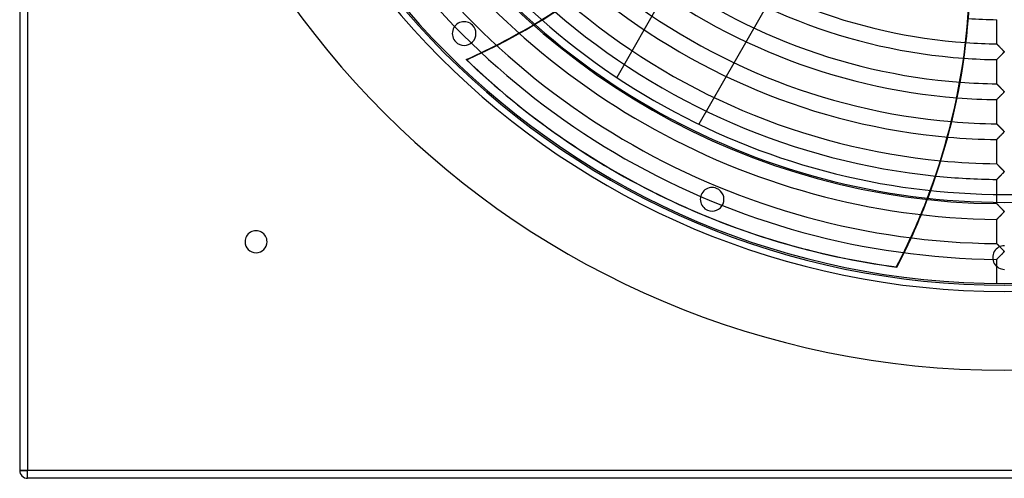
# Model space of a CAD drawing. Header units: millimetres. Extents: x -625 to 625, y -625 to 625.
# Tile 1 of 59: x -625 to 0, y -625 to -334. Entities that reach past the tile are written whole.
import ezdxf

# ---------------------------------------------------------------- set-up
doc = ezdxf.new("R2010")
doc.units = ezdxf.units.MM
doc.layers.add('HIDDEN', color=7, linetype='Continuous')
doc.layers.add('THICK', color=7, linetype='Continuous')

msp = doc.modelspace()

# ---------------------------------------------------------------- linework, layer by layer
at = {"layer": 'HIDDEN'}
for p, q in [((-620, 620), (-620, -620)), ((-337.64, -337.64), (-337.64, -337.64)), ((-348.25, -348.25), (-348.25, -348.25)), ((-4.99, -349.53), (-5, -349.52)), ((-4.98, -349.55), (-4.99, -349.53)), ((-4.95, -349.58), (-4.98, -349.55)), ((-4.9, -349.62), (-4.95, -349.58)), ((-4.85, -349.67), (-4.9, -349.62)), ((-4.79, -349.74), (-4.85, -349.67)), ((-4.72, -349.81), (-4.79, -349.74)), ((-4.64, -349.89), (-4.72, -349.81)), ((-4.55, -349.99), (-4.64, -349.89)), ((-4.45, -350.09), (-4.55, -349.99)), ((-4.34, -350.19), (-4.45, -350.09)), ((-4.23, -350.31), (-4.34, -350.19)), ((-4.11, -350.42), (-4.23, -350.31)), ((-3.99, -350.55), (-4.11, -350.42)), ((-3.86, -350.68), (-3.99, -350.55)), ((-3.73, -350.82), (-3.86, -350.68)), ((-3.59, -350.96), (-3.73, -350.82)), ((-3.44, -351.11), (-3.59, -350.96)), ((-3.29, -351.26), (-3.44, -351.11)), ((-3.14, -351.42), (-3.29, -351.26)), ((-2.98, -351.58), (-3.14, -351.42)), ((-2.81, -351.75), (-2.98, -351.58)), ((-2.64, -351.92), (-2.81, -351.75)), ((-2.47, -352.1), (-2.64, -351.92)), ((-2.29, -352.28), (-2.47, -352.1)), ((-2.11, -352.46), (-2.29, -352.28)), ((-1.92, -352.65), (-2.11, -352.46)), ((-1.75, -352.83), (-1.92, -352.65)), ((-1.58, -353), (-1.75, -352.83)), ((-1.71, -356.22), (-1.46, -355.97)), ((-1.41, -353.17), (-1.58, -353)), ((-1.46, -355.97), (-1.21, -355.72)), ((-1.26, -353.33), (-1.41, -353.17)), ((-1.12, -353.48), (-1.26, -353.33)), ((-1.21, -355.72), (-0.98, -355.48)), ((-0.99, -353.62), (-1.12, -353.48)), ((-0.86, -353.74), (-0.99, -353.62)), ((-0.98, -355.48), (-0.78, -355.26)), ((-0.76, -353.86), (-0.86, -353.74)), ((-0.78, -355.26), (-0.61, -355.07)), ((-0.66, -353.97), (-0.76, -353.86)), ((-0.58, -354.07), (-0.66, -353.97)), ((-0.61, -355.07), (-0.48, -354.91)), ((-0.5, -354.16), (-0.58, -354.07)), ((-0.43, -354.25), (-0.5, -354.16)), ((-0.48, -354.91), (-0.4, -354.8)), ((-0.38, -354.34), (-0.43, -354.25)), ((-0.4, -354.8), (-0.35, -354.71)), ((-0.34, -354.42), (-0.38, -354.34)), ((-0.35, -354.71), (-0.33, -354.63)), ((-0.32, -354.49), (-0.34, -354.42)), ((-0.33, -354.63), (-0.32, -354.56)), ((-0.32, -354.56), (-0.32, -354.49)), ((-341.32, -359.59), (-341.6, -359.46)), ((-5, -359.51), (-4.98, -359.49)), ((-4.98, -359.49), (-4.94, -359.45)), ((-4.94, -359.45), (-4.87, -359.37)), ((-4.87, -359.37), (-4.76, -359.27)), ((-4.76, -359.27), (-4.64, -359.15)), ((-4.64, -359.15), (-4.49, -359)), ((-4.49, -359), (-4.32, -358.83)), ((-4.32, -358.83), (-4.13, -358.64)), ((-4.13, -358.64), (-3.93, -358.44)), ((-3.93, -358.44), (-3.71, -358.23)), ((-3.71, -358.23), (-3.48, -358)), ((-3.48, -358), (-3.24, -357.76)), ((-3.24, -357.76), (-2.99, -357.51)), ((-2.99, -357.51), (-2.73, -357.25)), ((-2.73, -357.25), (-2.48, -357)), ((-2.48, -357), (-2.22, -356.74)), ((-2.22, -356.74), (-1.96, -356.48)), ((-1.96, -356.48), (-1.71, -356.22)), ((-246.03, -370.79), (-246.03, -370.79)), ((-4.99, -374.86), (-5, -374.85)), ((-4.97, -374.88), (-4.99, -374.86)), ((-4.93, -374.92), (-4.97, -374.88)), ((-4.88, -374.97), (-4.93, -374.92)), ((-4.82, -375.03), (-4.88, -374.97)), ((-4.75, -375.11), (-4.82, -375.03)), ((-4.66, -375.2), (-4.75, -375.11)), ((-4.56, -375.3), (-4.66, -375.2)), ((-4.46, -375.4), (-4.56, -375.3)), ((-4.34, -375.52), (-4.46, -375.4)), ((-4.22, -375.64), (-4.34, -375.52)), ((-4.09, -375.77), (-4.22, -375.64)), ((-3.95, -375.91), (-4.09, -375.77)), ((-3.81, -376.06), (-3.95, -375.91)), ((-3.66, -376.21), (-3.81, -376.06)), ((-3.51, -376.36), (-3.66, -376.21)), ((-3.35, -376.53), (-3.51, -376.36)), ((-3.18, -376.7), (-3.35, -376.53)), ((-3.01, -376.87), (-3.18, -376.7)), ((-2.83, -377.05), (-3.01, -376.87)), ((-2.65, -377.24), (-2.83, -377.05)), ((-2.46, -377.43), (-2.65, -377.24)), ((-2.27, -377.62), (-2.46, -377.43)), ((-2.07, -377.82), (-2.27, -377.62)), ((-1.87, -378.02), (-2.07, -377.82)), ((-1.69, -378.21), (-1.87, -378.02)), ((-1.51, -378.4), (-1.69, -378.21)), ((-1.34, -378.57), (-1.51, -378.4)), ((-1.18, -378.73), (-1.34, -378.57)), ((-1.34, -381.17), (-1.08, -380.91)), ((-1.03, -378.89), (-1.18, -378.73)), ((-1.08, -380.91), (-0.86, -380.67)), ((-0.9, -379.03), (-1.03, -378.89)), ((-0.78, -379.16), (-0.9, -379.03)), ((-0.86, -380.67), (-0.66, -380.46)), ((-0.68, -379.27), (-0.78, -379.16)), ((-0.59, -379.38), (-0.68, -379.27)), ((-0.66, -380.46), (-0.52, -380.28)), ((-0.51, -379.48), (-0.59, -379.38)), ((-0.52, -380.28), (-0.42, -380.15)), ((-0.43, -379.58), (-0.51, -379.48)), ((-0.38, -379.67), (-0.43, -379.58)), ((-0.42, -380.15), (-0.36, -380.05)), ((-0.34, -379.75), (-0.38, -379.67)), ((-0.36, -380.05), (-0.33, -379.97)), ((-0.32, -379.83), (-0.34, -379.75)), ((-0.33, -379.97), (-0.32, -379.9)), ((-0.32, -379.9), (-0.32, -379.83)), ((-5, -384.83), (-4.98, -384.82)), ((-4.98, -384.82), (-4.94, -384.77)), ((-4.94, -384.77), (-4.86, -384.7)), ((-4.86, -384.7), (-4.76, -384.6)), ((-4.76, -384.6), (-4.63, -384.47)), ((-4.63, -384.47), (-4.48, -384.32)), ((-4.48, -384.32), (-4.3, -384.14)), ((-4.3, -384.14), (-4.11, -383.95)), ((-4.11, -383.95), (-3.9, -383.74)), ((-3.9, -383.74), (-3.67, -383.52)), ((-3.67, -383.52), (-3.43, -383.28)), ((-3.43, -383.28), (-3.18, -383.03)), ((-3.18, -383.03), (-2.93, -382.77)), ((-2.93, -382.77), (-2.66, -382.51)), ((-2.66, -382.51), (-2.39, -382.24)), ((-2.39, -382.24), (-2.13, -381.97)), ((-2.13, -381.97), (-1.86, -381.7)), ((-1.86, -381.7), (-1.6, -381.44)), ((-1.6, -381.44), (-1.34, -381.17)), ((-193.91, -400.52), (-193.91, -400.52)), ((-4.98, -400.2), (-5, -400.18)), ((-5, -400.18), (-5, -400.18)), ((-4.96, -400.22), (-4.98, -400.2)), ((-4.94, -400.24), (-4.96, -400.22)), ((-4.9, -400.28), (-4.94, -400.24)), ((-4.86, -400.32), (-4.9, -400.28)), ((-4.81, -400.37), (-4.86, -400.32)), ((-4.76, -400.43), (-4.81, -400.37)), ((-4.69, -400.49), (-4.76, -400.43)), ((-4.63, -400.56), (-4.69, -400.49)), ((-4.55, -400.63), (-4.63, -400.56)), ((-4.47, -400.71), (-4.55, -400.63)), ((-4.39, -400.8), (-4.47, -400.71)), ((-4.3, -400.89), (-4.39, -400.8)), ((-4.21, -400.98), (-4.3, -400.89)), ((-4.11, -401.08), (-4.21, -400.98)), ((-4.01, -401.18), (-4.11, -401.08)), ((-3.91, -401.28), (-4.01, -401.18)), ((-3.8, -401.39), (-3.91, -401.28)), ((-3.69, -401.5), (-3.8, -401.39)), ((-3.58, -401.62), (-3.69, -401.5)), ((-3.46, -401.74), (-3.58, -401.62)), ((-3.34, -401.86), (-3.46, -401.74)), ((-3.21, -401.99), (-3.34, -401.86)), ((-3.08, -402.12), (-3.21, -401.99)), ((-2.95, -402.25), (-3.08, -402.12)), ((-2.82, -402.39), (-2.95, -402.25)), ((-2.68, -402.53), (-2.82, -402.39)), ((-2.54, -402.68), (-2.68, -402.53)), ((-2.39, -402.82), (-2.54, -402.68)), ((-2.25, -402.97), (-2.39, -402.82)), ((-2.1, -403.12), (-2.25, -402.97)), ((-1.95, -403.27), (-2.1, -403.12)), ((-1.8, -403.42), (-1.95, -403.27)), ((-1.66, -403.56), (-1.8, -403.42)), ((-1.53, -403.7), (-1.66, -403.56)), ((-1.4, -403.83), (-1.53, -403.7)), ((-1.27, -403.96), (-1.4, -403.83)), ((-1.16, -404.09), (-1.27, -403.96)), ((-1.05, -404.2), (-1.16, -404.09)), ((-0.94, -404.31), (-1.05, -404.2)), ((-1.01, -406.16), (-0.82, -405.95)), ((-0.85, -404.41), (-0.94, -404.31)), ((-0.76, -404.51), (-0.85, -404.41)), ((-0.82, -405.95), (-0.65, -405.76)), ((-0.68, -404.59), (-0.76, -404.51)), ((-0.61, -404.67), (-0.68, -404.59)), ((-0.65, -405.76), (-0.52, -405.61)), ((-0.55, -404.75), (-0.61, -404.67)), ((-0.49, -404.83), (-0.55, -404.75)), ((-0.52, -405.61), (-0.43, -405.49)), ((-0.43, -404.91), (-0.49, -404.83)), ((-0.39, -404.98), (-0.43, -404.91)), ((-0.43, -405.49), (-0.38, -405.4)), ((-0.35, -405.04), (-0.39, -404.98)), ((-0.38, -405.4), (-0.34, -405.34)), ((-0.33, -405.1), (-0.35, -405.04)), ((-0.34, -405.34), (-0.32, -405.27)), ((-0.32, -405.16), (-0.33, -405.1)), ((-0.32, -405.22), (-0.32, -405.16)), ((-0.32, -405.27), (-0.32, -405.22)), ((-5, -410.16), (-4.99, -410.15)), ((-4.99, -410.15), (-4.95, -410.11)), ((-4.95, -410.11), (-4.88, -410.04)), ((-4.88, -410.04), (-4.79, -409.95)), ((-4.79, -409.95), (-4.67, -409.84)), ((-4.67, -409.84), (-4.54, -409.7)), ((-4.54, -409.7), (-4.38, -409.55)), ((-4.38, -409.55), (-4.21, -409.38)), ((-4.21, -409.38), (-4.03, -409.19)), ((-4.03, -409.19), (-3.83, -408.99)), ((-3.83, -408.99), (-3.61, -408.78)), ((-3.61, -408.78), (-3.39, -408.56)), ((-3.39, -408.56), (-3.16, -408.33)), ((-3.16, -408.33), (-2.93, -408.1)), ((-2.93, -408.1), (-2.68, -407.86)), ((-2.68, -407.86), (-2.44, -407.61)), ((-2.44, -407.61), (-2.2, -407.37)), ((-2.2, -407.37), (-1.95, -407.12)), ((-1.95, -407.12), (-1.71, -406.88)), ((-1.71, -406.88), (-1.47, -406.63)), ((-1.47, -406.63), (-1.24, -406.39)), ((-1.24, -406.39), (-1.01, -406.16)), ((-4.99, -425.51), (-5, -425.51)), ((-4.97, -425.54), (-4.99, -425.51)), ((-4.93, -425.58), (-4.97, -425.54)), ((-4.88, -425.63), (-4.93, -425.58)), ((-4.81, -425.69), (-4.88, -425.63)), ((-4.74, -425.77), (-4.81, -425.69)), ((-4.65, -425.86), (-4.74, -425.77)), ((-4.55, -425.96), (-4.65, -425.86)), ((-4.44, -426.07), (-4.55, -425.96)), ((-4.33, -426.18), (-4.44, -426.07)), ((-4.21, -426.31), (-4.33, -426.18)), ((-4.08, -426.44), (-4.21, -426.31)), ((-3.95, -426.57), (-4.08, -426.44)), ((-3.81, -426.71), (-3.95, -426.57)), ((-3.66, -426.86), (-3.81, -426.71)), ((-3.51, -427.01), (-3.66, -426.86)), ((-3.36, -427.17), (-3.51, -427.01)), ((-3.2, -427.33), (-3.36, -427.17)), ((-3.03, -427.5), (-3.2, -427.33)), ((-2.86, -427.67), (-3.03, -427.5)), ((-2.68, -427.85), (-2.86, -427.67)), ((-2.5, -428.03), (-2.68, -427.85)), ((-2.32, -428.22), (-2.5, -428.03)), ((-2.13, -428.41), (-2.32, -428.22)), ((-1.95, -428.6), (-2.13, -428.41)), ((-1.77, -428.78), (-1.95, -428.6)), ((-1.6, -428.96), (-1.77, -428.78)), ((-1.43, -429.12), (-1.6, -428.96)), ((-1.28, -429.28), (-1.43, -429.12)), ((-1.14, -429.43), (-1.28, -429.28)), ((-1, -429.57), (-1.14, -429.43)), ((-0.88, -429.7), (-1, -429.57)), ((-0.77, -429.82), (-0.88, -429.7)), ((-0.68, -429.92), (-0.77, -429.82)), ((-0.77, -431.22), (-0.59, -431.02)), ((-0.6, -430.02), (-0.68, -429.92)), ((-0.52, -430.11), (-0.6, -430.02)), ((-0.59, -431.02), (-0.47, -430.87)), ((-0.45, -430.2), (-0.52, -430.11)), ((-0.47, -430.87), (-0.39, -430.76)), ((-0.4, -430.29), (-0.45, -430.2)), ((-0.36, -430.36), (-0.4, -430.29)), ((-0.39, -430.76), (-0.35, -430.69)), ((-0.33, -430.43), (-0.36, -430.36)), ((-0.35, -430.69), (-0.33, -430.62)), ((-0.32, -430.49), (-0.33, -430.43)), ((-0.33, -430.62), (-0.32, -430.56)), ((-0.32, -430.56), (-0.32, -430.49)), ((-5, -435.49), (-4.99, -435.47)), ((-4.99, -435.47), (-4.95, -435.44)), ((-4.95, -435.44), (-4.89, -435.38)), ((-4.89, -435.38), (-4.81, -435.3)), ((-4.81, -435.3), (-4.71, -435.2)), ((-4.71, -435.2), (-4.58, -435.07)), ((-4.58, -435.07), (-4.44, -434.93)), ((-4.44, -434.93), (-4.27, -434.77)), ((-4.27, -434.77), (-4.09, -434.59)), ((-4.09, -434.59), (-3.9, -434.39)), ((-3.9, -434.39), (-3.69, -434.18)), ((-3.69, -434.18), (-3.47, -433.96)), ((-3.47, -433.96), (-3.24, -433.73)), ((-3.24, -433.73), (-2.99, -433.49)), ((-2.99, -433.49), (-2.74, -433.24)), ((-2.74, -433.24), (-2.49, -432.99)), ((-2.49, -432.99), (-2.24, -432.73)), ((-2.24, -432.73), (-1.98, -432.47)), ((-1.98, -432.47), (-1.72, -432.21)), ((-1.72, -432.21), (-1.47, -431.95)), ((-1.47, -431.95), (-1.21, -431.7)), ((-1.21, -431.7), (-0.98, -431.45)), ((-0.98, -431.45), (-0.77, -431.22)), ((-182.73, -441.15), (-182.73, -441.15)), ((-215.65, -447.08), (-215.37, -447.21)), ((-5, -450.83), (-5, -444.96)), ((-188.47, -455.01), (-188.47, -455.01)), ((-5, -450.83), (-4.99, -450.84)), ((-4.99, -450.84), (-5, -450.83)), ((-4.99, -450.84), (-4.97, -450.86)), ((-4.97, -450.86), (-4.99, -450.84)), ((-4.97, -450.86), (-4.94, -450.89)), ((-4.94, -450.89), (-4.97, -450.86)), ((-4.94, -450.89), (-4.89, -450.94)), ((-4.89, -450.94), (-4.94, -450.89)), ((-4.89, -450.94), (-4.84, -451)), ((-4.83, -451), (-4.89, -450.94)), ((-4.84, -451), (-4.76, -451.07)), ((-4.77, -451.07), (-4.83, -451)), ((-4.69, -451.15), (-4.77, -451.07)), ((-4.76, -451.07), (-4.68, -451.15)), ((-4.6, -451.24), (-4.69, -451.15)), ((-4.68, -451.15), (-4.59, -451.25)), ((-4.5, -451.34), (-4.6, -451.24)), ((-4.59, -451.25), (-4.49, -451.35)), ((-4.39, -451.45), (-4.5, -451.34)), ((-4.49, -451.35), (-4.37, -451.47)), ((-4.28, -451.56), (-4.39, -451.45)), ((-4.37, -451.47), (-4.25, -451.59)), ((-4.16, -451.68), (-4.28, -451.56)), ((-4.25, -451.59), (-4.12, -451.73)), ((-4.04, -451.81), (-4.16, -451.68)), ((-4.12, -451.73), (-3.98, -451.87)), ((-3.91, -451.94), (-4.04, -451.81)), ((-3.98, -451.87), (-3.83, -452.01)), ((-3.77, -452.08), (-3.91, -451.94)), ((-3.83, -452.01), (-3.68, -452.17)), ((-3.63, -452.22), (-3.77, -452.08)), ((-3.68, -452.17), (-3.52, -452.33)), ((-3.48, -452.37), (-3.63, -452.22)), ((-3.52, -452.33), (-3.36, -452.49)), ((-3.33, -452.53), (-3.48, -452.37)), ((-3.36, -452.49), (-3.19, -452.66)), ((-3.17, -452.69), (-3.33, -452.53)), ((-3.19, -452.66), (-3.02, -452.84)), ((-3, -452.85), (-3.17, -452.69)), ((-3.02, -452.84), (-2.84, -453.02)), ((-2.84, -453.02), (-3, -452.85)), ((-2.84, -453.02), (-2.66, -453.2)), ((-2.66, -453.2), (-2.84, -453.02)), ((-2.66, -453.2), (-2.48, -453.39)), ((-2.49, -453.38), (-2.66, -453.2)), ((-2.3, -453.56), (-2.49, -453.38)), ((-2.48, -453.39), (-2.29, -453.58)), ((-2.12, -453.75), (-2.3, -453.56)), ((-2.29, -453.58), (-2.1, -453.77)), ((-1.94, -453.93), (-2.12, -453.75)), ((-2.1, -453.77), (-1.91, -453.96)), ((-1.76, -454.11), (-1.94, -453.93)), ((-1.91, -453.96), (-1.71, -454.16)), ((-1.59, -454.29), (-1.76, -454.11)), ((-1.71, -454.16), (-1.52, -454.36)), ((-1.43, -454.45), (-1.59, -454.29)), ((-1.52, -454.36), (-1.32, -454.56)), ((-1.28, -454.61), (-1.43, -454.45)), ((-1.32, -454.56), (-1.14, -454.75)), ((-1.13, -454.76), (-1.28, -454.61)), ((-1.14, -454.75), (-0.97, -454.93)), ((-1, -454.9), (-1.13, -454.76)), ((-0.88, -455.03), (-1, -454.9)), ((-0.97, -454.93), (-0.81, -455.1)), ((-0.77, -455.14), (-0.88, -455.03)), ((-0.81, -455.1), (-0.68, -455.25)), ((-0.68, -455.25), (-0.77, -455.14)), ((-0.68, -455.25), (-0.56, -455.38)), ((-0.6, -455.34), (-0.68, -455.25)), ((-0.52, -455.44), (-0.6, -455.34)), ((-0.56, -455.38), (-0.47, -455.5)), ((-0.45, -455.53), (-0.52, -455.44)), ((-0.51, -456.25), (-0.42, -456.12)), ((-0.47, -455.5), (-0.4, -455.6)), ((-0.39, -455.61), (-0.45, -455.53)), ((-0.38, -456.06), (-0.44, -456.16)), ((-0.42, -456.12), (-0.37, -456.03)), ((-0.4, -455.6), (-0.36, -455.68)), ((-0.35, -455.69), (-0.39, -455.61)), ((-0.34, -455.98), (-0.38, -456.06)), ((-0.37, -456.03), (-0.34, -455.96)), ((-0.36, -455.68), (-0.33, -455.76)), ((-0.33, -455.76), (-0.35, -455.69)), ((-0.34, -455.96), (-0.32, -455.89)), ((-0.32, -455.9), (-0.34, -455.98)), ((-0.33, -455.76), (-0.32, -455.83)), ((-0.32, -455.83), (-0.33, -455.76)), ((-0.32, -455.83), (-0.32, -455.9)), ((-0.32, -455.89), (-0.32, -455.83)), ((-4.99, -460.8), (-5, -460.81)), ((-5, -460.81), (-4.99, -460.8)), ((-5, -476.16), (-5, -460.81)), ((-4.95, -460.76), (-4.99, -460.8)), ((-4.99, -460.8), (-4.95, -460.76)), ((-4.95, -460.76), (-4.88, -460.69)), ((-4.89, -460.7), (-4.95, -460.76)), ((-4.8, -460.62), (-4.89, -460.7)), ((-4.88, -460.69), (-4.79, -460.6)), ((-4.7, -460.52), (-4.8, -460.62)), ((-4.79, -460.6), (-4.67, -460.49)), ((-4.58, -460.4), (-4.7, -460.52)), ((-4.67, -460.49), (-4.53, -460.35)), ((-4.44, -460.26), (-4.58, -460.4)), ((-4.53, -460.35), (-4.37, -460.19)), ((-4.3, -460.11), (-4.44, -460.26)), ((-4.37, -460.19), (-4.2, -460.02)), ((-4.13, -459.95), (-4.3, -460.11)), ((-4.2, -460.02), (-4, -459.82)), ((-3.96, -459.78), (-4.13, -459.95)), ((-4, -459.82), (-3.8, -459.62)), ((-3.77, -459.59), (-3.96, -459.78)), ((-3.8, -459.62), (-3.57, -459.4)), ((-3.57, -459.39), (-3.77, -459.59)), ((-3.57, -459.4), (-3.34, -459.16)), ((-3.36, -459.18), (-3.57, -459.39)), ((-3.14, -458.96), (-3.36, -459.18)), ((-3.34, -459.16), (-3.1, -458.92)), ((-2.9, -458.73), (-3.14, -458.96)), ((-3.1, -458.92), (-2.85, -458.67)), ((-2.66, -458.48), (-2.9, -458.73)), ((-2.85, -458.67), (-2.59, -458.42)), ((-2.42, -458.24), (-2.66, -458.48)), ((-2.59, -458.42), (-2.33, -458.16)), ((-2.18, -458.01), (-2.42, -458.24)), ((-2.33, -458.16), (-2.07, -457.9)), ((-1.96, -457.78), (-2.18, -458.01)), ((-2.07, -457.9), (-1.82, -457.63)), ((-1.74, -457.56), (-1.96, -457.78)), ((-1.82, -457.63), (-1.56, -457.37)), ((-1.53, -457.35), (-1.74, -457.56)), ((-1.56, -457.37), (-1.3, -457.11)), ((-1.34, -457.15), (-1.53, -457.35)), ((-1.16, -456.97), (-1.34, -457.15)), ((-1.3, -457.11), (-1.06, -456.86)), ((-1, -456.8), (-1.16, -456.97)), ((-1.06, -456.86), (-0.84, -456.63)), ((-0.86, -456.65), (-1, -456.8)), ((-0.74, -456.51), (-0.86, -456.65)), ((-0.84, -456.63), (-0.65, -456.42)), ((-0.63, -456.39), (-0.74, -456.51)), ((-0.65, -456.42), (-0.51, -456.25)), ((-0.53, -456.27), (-0.63, -456.39)), ((-0.44, -456.16), (-0.53, -456.27)), ((-482, -475), (-482, -475)), ((-468, -475), (-468, -475)), ((-62.57, -478.89), (-62.29, -479.03)), ((-5, -476.16), (-4.99, -476.16)), ((-4.99, -476.17), (-5, -476.16)), ((-4.99, -476.16), (-4.98, -476.18)), ((-4.97, -476.19), (-4.99, -476.17)), ((-4.98, -476.18), (-4.95, -476.21)), ((-4.93, -476.23), (-4.97, -476.19)), ((-4.95, -476.21), (-4.91, -476.25)), ((-4.87, -476.29), (-4.93, -476.23)), ((-4.91, -476.25), (-4.86, -476.3)), ((-4.8, -476.36), (-4.87, -476.29)), ((-4.86, -476.3), (-4.8, -476.37)), ((-4.72, -476.44), (-4.8, -476.36)), ((-4.8, -476.37), (-4.72, -476.44)), ((-4.72, -476.44), (-4.64, -476.52)), ((-4.62, -476.54), (-4.72, -476.44)), ((-4.64, -476.52), (-4.56, -476.61)), ((-4.52, -476.65), (-4.62, -476.54)), ((-4.56, -476.61), (-4.46, -476.71)), ((-4.4, -476.77), (-4.52, -476.65)), ((-4.46, -476.71), (-4.35, -476.81)), ((-4.27, -476.89), (-4.4, -476.77)), ((-4.35, -476.81), (-4.24, -476.93)), ((-4.14, -477.03), (-4.27, -476.89)), ((-4.24, -476.93), (-4.12, -477.05)), ((-3.99, -477.18), (-4.14, -477.03)), ((-4.12, -477.05), (-4, -477.17)), ((-4, -477.17), (-3.87, -477.3)), ((-3.84, -477.33), (-3.99, -477.18)), ((-3.87, -477.3), (-3.73, -477.44)), ((-3.69, -477.49), (-3.84, -477.33)), ((-3.73, -477.44), (-3.6, -477.58)), ((-3.52, -477.66), (-3.69, -477.49)), ((-3.6, -477.58), (-3.45, -477.72)), ((-3.35, -477.83), (-3.52, -477.66)), ((-3.45, -477.72), (-3.31, -477.87)), ((-3.17, -478.01), (-3.35, -477.83)), ((-3.31, -477.87), (-3.16, -478.03)), ((-2.98, -478.2), (-3.17, -478.01)), ((-3.16, -478.03), (-3, -478.18)), ((-3, -478.18), (-2.84, -478.34)), ((-2.78, -478.4), (-2.98, -478.2)), ((-2.84, -478.34), (-2.68, -478.5)), ((-2.58, -478.61), (-2.78, -478.4)), ((-2.68, -478.5), (-2.52, -478.66)), ((-2.37, -478.82), (-2.58, -478.61)), ((-2.52, -478.66), (-2.36, -478.83)), ((-2.16, -479.03), (-2.37, -478.82)), ((-2.36, -478.83), (-2.19, -479)), ((-2.19, -479), (-2.02, -479.17)), ((-1.95, -479.25), (-2.16, -479.03)), ((-2.02, -479.17), (-1.86, -479.34)), ((-1.75, -479.45), (-1.95, -479.25)), ((-1.86, -479.34), (-1.69, -479.52)), ((-1.55, -479.65), (-1.75, -479.45)), ((-1.69, -479.52), (-1.51, -479.69)), ((-1.37, -479.84), (-1.55, -479.65)), ((-1.51, -479.69), (-1.34, -479.87)), ((-1.19, -480.02), (-1.37, -479.84)), ((-1.34, -479.87), (-1.18, -480.03)), ((-1.03, -480.19), (-1.19, -480.02)), ((-1.18, -480.03), (-1.03, -480.19)), ((-1.03, -480.19), (-0.89, -480.34)), ((-0.89, -480.34), (-1.03, -480.19)), ((-0.89, -480.34), (-0.77, -480.48)), ((-0.76, -480.48), (-0.89, -480.34)), ((-0.77, -480.48), (-0.66, -480.6)), ((-0.66, -480.6), (-0.76, -480.48)), ((-0.66, -480.6), (-0.56, -480.71)), ((-0.56, -480.71), (-0.66, -480.6)), ((-0.56, -480.71), (-0.48, -480.81)), ((-0.47, -480.82), (-0.56, -480.71)), ((-0.48, -480.81), (-0.41, -480.91)), ((-0.4, -480.93), (-0.47, -480.82)), ((-0.41, -480.91), (-0.36, -481)), ((-0.35, -481.02), (-0.4, -480.93)), ((-0.36, -481), (-0.33, -481.09)), ((-0.32, -481.1), (-0.35, -481.02)), ((-0.33, -481.09), (-0.32, -481.17)), ((-0.32, -481.19), (-0.32, -481.1)), ((-4.99, -486.13), (-5, -486.14)), ((-5, -486.14), (-4.99, -486.13)), ((-5, -501.48), (-5, -486.14)), ((-4.99, -486.13), (-4.95, -486.09)), ((-4.96, -486.1), (-4.99, -486.13)), ((-4.92, -486.06), (-4.96, -486.1)), ((-4.95, -486.09), (-4.89, -486.03)), ((-4.86, -486), (-4.92, -486.06)), ((-4.89, -486.03), (-4.81, -485.95)), ((-4.78, -485.92), (-4.86, -486)), ((-4.81, -485.95), (-4.7, -485.84)), ((-4.69, -485.83), (-4.78, -485.92)), ((-4.7, -485.84), (-4.58, -485.72)), ((-4.59, -485.73), (-4.69, -485.83)), ((-4.47, -485.61), (-4.59, -485.73)), ((-4.58, -485.72), (-4.43, -485.58)), ((-4.34, -485.48), (-4.47, -485.61)), ((-4.43, -485.58), (-4.27, -485.42)), ((-4.19, -485.34), (-4.34, -485.48)), ((-4.27, -485.42), (-4.1, -485.25)), ((-4.03, -485.18), (-4.19, -485.34)), ((-4.1, -485.25), (-3.92, -485.06)), ((-3.86, -485.01), (-4.03, -485.18)), ((-3.92, -485.06), (-3.72, -484.87)), ((-3.68, -484.82), (-3.86, -485.01)), ((-3.72, -484.87), (-3.51, -484.66)), ((-3.48, -484.63), (-3.68, -484.82)), ((-3.51, -484.66), (-3.3, -484.45)), ((-3.28, -484.42), (-3.48, -484.63)), ((-3.3, -484.45), (-3.08, -484.22)), ((-3.06, -484.21), (-3.28, -484.42)), ((-3.08, -484.22), (-2.85, -484)), ((-2.84, -483.99), (-3.06, -484.21)), ((-2.85, -484), (-2.62, -483.77)), ((-2.61, -483.75), (-2.84, -483.99)), ((-2.62, -483.77), (-2.38, -483.53)), ((-2.37, -483.51), (-2.61, -483.75)), ((-2.38, -483.53), (-2.15, -483.3)), ((-2.12, -483.26), (-2.37, -483.51)), ((-2.15, -483.3), (-1.91, -483.06)), ((-1.87, -483.01), (-2.12, -483.26)), ((-1.91, -483.06), (-1.68, -482.82)), ((-1.62, -482.76), (-1.87, -483.01)), ((-1.68, -482.82), (-1.45, -482.59)), ((-1.39, -482.53), (-1.62, -482.76)), ((-1.45, -482.59), (-1.23, -482.36)), ((-1.18, -482.31), (-1.39, -482.53)), ((-1.23, -482.36), (-1.01, -482.13)), ((-0.99, -482.11), (-1.18, -482.31)), ((-1.01, -482.13), (-0.82, -481.93)), ((-0.82, -481.93), (-0.99, -482.11)), ((-0.82, -481.93), (-0.66, -481.75)), ((-0.67, -481.77), (-0.82, -481.93)), ((-0.56, -481.63), (-0.67, -481.77)), ((-0.66, -481.75), (-0.53, -481.6)), ((-0.47, -481.52), (-0.56, -481.63)), ((-0.53, -481.6), (-0.43, -481.47)), ((-0.4, -481.42), (-0.47, -481.52)), ((-0.43, -481.47), (-0.37, -481.36)), ((-0.35, -481.33), (-0.4, -481.42)), ((-0.37, -481.36), (-0.33, -481.27)), ((-0.32, -481.25), (-0.35, -481.33)), ((-0.33, -481.27), (-0.32, -481.19)), ((-0.32, -481.17), (-0.32, -481.25)), ((-68.33, -491.06), (-68.61, -490.92)), ((-620, -620), (-625, -620)), ((-625, -620), (-625, -620)), ((620, -620), (-620, -620)), ((-620, -625), (-620, -620)), ((-620, -625), (-620, -625))]:
    msp.add_line(p, q, dxfattribs=at)
for radius, start, end in [(556.5, 180.00002, 0), (450, 179.99998, 0), (445, 179.99998, 0), (506.5, 180.00002, 0), (501.5, 180.00002, 0), (450.86, 211.2354, 269.36461), (460.84, 211.22165, 269.37836), (476.19, 211.2016, 269.39836), (486.17, 211.18928, 269.41073), (349.56, 231.51977, 265.98742), (359.54, 231.32777, 265.89472), (374.88, 230.9781, 265.68863), (384.87, 230.71797, 265.5168), (400.21, 230.27193, 265.19978), (410.19, 229.95388, 264.96183), (425.54, 229.42487, 264.55108), (435.51, 229.05634, 264.25658)]:
    msp.add_arc((0, 0), radius, start, end, dxfattribs=at)
for centre, major_axis, start_param, end_param in [((-500.11, 10.09), (175.81, 365.07), -2.280953, -1.73342), ((-500.4, 10.22), (175.81, 365.07), -2.280953, -2.146794), ((-0.28, 0.14), (-215.37, -447.21), -0.314159, 0), ((0, 0), (215.37, 447.21), 2.827433, 3.141593), ((-423.15, -305.25), (-175.81, -365.07), 1.570796, 1.668419), ((-422.87, -305.38), (175.81, 365.07), -1.570796, -1.472906), ((-0.28, 0.14), (-215.37, -447.21), 0, 0.314159), ((0, 0), (215.37, 447.21), -3.141593, -2.827433), ((-423.15, -305.25), (-175.81, -365.07), 1.537579, 1.570796), ((-422.87, -305.38), (175.81, 365.07), -1.604014, -1.570796)]:
    msp.add_ellipse(centre, major_axis=major_axis, ratio=0.987688, start_param=start_param, end_param=end_param, dxfattribs=at)
at = {"layer": 'THICK'}
for p, q in [((-625, 620), (-625, -620)), ((-620, 620), (-620, -620)), ((-125.33, -159.18), (-246.03, -370.79)), ((-73.21, -188.91), (-193.91, -400.52)), ((-5, -349.52), (-5, -334.18)), ((-5, -349.52), (-4.99, -349.53)), ((-4.99, -349.53), (-4.98, -349.55)), ((-4.98, -349.55), (-4.95, -349.57)), ((-4.95, -349.57), (-4.91, -349.61)), ((-4.91, -349.61), (-4.87, -349.66)), ((-4.87, -349.66), (-4.81, -349.72)), ((-4.81, -349.72), (-4.74, -349.79)), ((-4.74, -349.79), (-4.66, -349.87)), ((-4.66, -349.87), (-4.58, -349.95)), ((-4.58, -349.95), (-4.49, -350.04)), ((-4.49, -350.04), (-4.39, -350.15)), ((-4.39, -350.15), (-4.28, -350.25)), ((-4.28, -350.25), (-4.17, -350.37)), ((-4.17, -350.37), (-4.05, -350.49)), ((-4.05, -350.49), (-3.93, -350.61)), ((-3.93, -350.61), (-3.8, -350.74)), ((-3.8, -350.74), (-3.66, -350.88)), ((-3.66, -350.88), (-3.53, -351.02)), ((-3.53, -351.02), (-3.39, -351.16)), ((-3.39, -351.16), (-3.24, -351.31)), ((-3.24, -351.31), (-3.09, -351.46)), ((-3.09, -351.46), (-2.94, -351.61)), ((-2.94, -351.61), (-2.79, -351.77)), ((-2.79, -351.77), (-2.63, -351.93)), ((-2.63, -351.93), (-2.47, -352.09)), ((-2.47, -352.09), (-2.31, -352.25)), ((-2.31, -352.25), (-2.15, -352.42)), ((-2.15, -352.42), (-1.99, -352.58)), ((-1.99, -352.58), (-1.82, -352.75)), ((-1.82, -352.75), (-1.65, -352.92)), ((-1.65, -352.92), (-1.49, -353.09)), ((-1.42, -355.93), (-1.65, -356.16)), ((-1.49, -353.09), (-1.32, -353.27)), ((-1.21, -355.71), (-1.42, -355.93)), ((-1.32, -353.27), (-1.15, -353.44)), ((-1.02, -355.52), (-1.21, -355.71)), ((-1.15, -353.44), (-0.99, -353.61)), ((-0.85, -355.34), (-1.02, -355.52)), ((-0.99, -353.61), (-0.83, -353.79)), ((-0.7, -355.18), (-0.85, -355.34)), ((-0.83, -353.79), (-0.68, -353.95)), ((-0.57, -355.03), (-0.7, -355.18)), ((-0.68, -353.95), (-0.55, -354.1)), ((-0.47, -354.89), (-0.57, -355.03)), ((-0.55, -354.1), (-0.45, -354.23)), ((-0.39, -354.78), (-0.47, -354.89)), ((-0.45, -354.23), (-0.38, -354.34)), ((-0.34, -354.68), (-0.39, -354.78)), ((-0.38, -354.34), (-0.34, -354.43)), ((-0.34, -354.43), (-0.32, -354.52)), ((-0.32, -354.6), (-0.34, -354.68)), ((-0.32, -354.52), (-0.32, -354.6)), ((-4.99, -359.49), (-5, -359.51)), ((-5, -374.85), (-5, -359.51)), ((-4.95, -359.45), (-4.99, -359.49)), ((-4.88, -359.39), (-4.95, -359.45)), ((-4.79, -359.3), (-4.88, -359.39)), ((-4.68, -359.18), (-4.79, -359.3)), ((-4.54, -359.05), (-4.68, -359.18)), ((-4.39, -358.9), (-4.54, -359.05)), ((-4.23, -358.74), (-4.39, -358.9)), ((-4.05, -358.56), (-4.23, -358.74)), ((-3.86, -358.37), (-4.05, -358.56)), ((-3.65, -358.17), (-3.86, -358.37)), ((-3.43, -357.95), (-3.65, -358.17)), ((-3.19, -357.71), (-3.43, -357.95)), ((-2.95, -357.47), (-3.19, -357.71)), ((-2.69, -357.21), (-2.95, -357.47)), ((-2.42, -356.94), (-2.69, -357.21)), ((-2.15, -356.67), (-2.42, -356.94)), ((-1.89, -356.41), (-2.15, -356.67)), ((-1.65, -356.16), (-1.89, -356.41)), ((-5, -374.85), (-4.99, -374.86)), ((-4.99, -374.86), (-4.98, -374.87)), ((-4.98, -374.87), (-4.95, -374.9)), ((-4.95, -374.9), (-4.92, -374.93)), ((-4.92, -374.93), (-4.87, -374.98)), ((-4.87, -374.98), (-4.82, -375.04)), ((-4.82, -375.04), (-4.75, -375.1)), ((-4.75, -375.1), (-4.68, -375.18)), ((-4.68, -375.18), (-4.6, -375.26)), ((-4.6, -375.26), (-4.51, -375.35)), ((-4.51, -375.35), (-4.42, -375.44)), ((-4.42, -375.44), (-4.31, -375.55)), ((-4.31, -375.55), (-4.2, -375.66)), ((-4.2, -375.66), (-4.09, -375.78)), ((-4.09, -375.78), (-3.97, -375.9)), ((-3.97, -375.9), (-3.84, -376.03)), ((-3.84, -376.03), (-3.71, -376.16)), ((-3.71, -376.16), (-3.58, -376.29)), ((-3.58, -376.29), (-3.44, -376.43)), ((-3.44, -376.43), (-3.3, -376.58)), ((-3.3, -376.58), (-3.15, -376.73)), ((-3.15, -376.73), (-3, -376.88)), ((-3, -376.88), (-2.85, -377.03)), ((-2.85, -377.03), (-2.7, -377.19)), ((-2.7, -377.19), (-2.54, -377.35)), ((-2.54, -377.35), (-2.38, -377.51)), ((-2.38, -377.51), (-2.22, -377.67)), ((-2.22, -377.67), (-2.05, -377.84)), ((-2.05, -377.84), (-1.89, -378.01)), ((-1.89, -378.01), (-1.72, -378.18)), ((-1.72, -378.18), (-1.56, -378.35)), ((-1.56, -378.35), (-1.39, -378.52)), ((-1.28, -381.11), (-1.47, -381.31)), ((-1.39, -378.52), (-1.22, -378.69)), ((-1.1, -380.93), (-1.28, -381.11)), ((-1.22, -378.69), (-1.05, -378.87)), ((-0.94, -380.76), (-1.1, -380.93)), ((-1.05, -378.87), (-0.89, -379.04)), ((-0.8, -380.61), (-0.94, -380.76)), ((-0.89, -379.04), (-0.73, -379.21)), ((-0.67, -380.46), (-0.8, -380.61)), ((-0.73, -379.21), (-0.59, -379.37)), ((-0.56, -380.33), (-0.67, -380.46)), ((-0.59, -379.37), (-0.48, -379.52)), ((-0.47, -380.22), (-0.56, -380.33)), ((-0.48, -379.52), (-0.4, -379.64)), ((-0.39, -380.11), (-0.47, -380.22)), ((-0.4, -379.64), (-0.34, -379.74)), ((-0.34, -380.01), (-0.39, -380.11)), ((-0.34, -379.74), (-0.32, -379.83)), ((-0.32, -379.92), (-0.34, -380.01)), ((-0.32, -379.83), (-0.32, -379.92)), ((-4.99, -384.82), (-5, -384.83)), ((-5, -400.18), (-5, -384.83)), ((-4.96, -384.79), (-4.99, -384.82)), ((-4.91, -384.74), (-4.96, -384.79)), ((-4.84, -384.67), (-4.91, -384.74)), ((-4.75, -384.59), (-4.84, -384.67)), ((-4.65, -384.48), (-4.75, -384.59)), ((-4.53, -384.37), (-4.65, -384.48)), ((-4.4, -384.24), (-4.53, -384.37)), ((-4.26, -384.1), (-4.4, -384.24)), ((-4.11, -383.95), (-4.26, -384.1)), ((-3.95, -383.79), (-4.11, -383.95)), ((-3.78, -383.62), (-3.95, -383.79)), ((-3.6, -383.44), (-3.78, -383.62)), ((-3.41, -383.25), (-3.6, -383.44)), ((-3.21, -383.05), (-3.41, -383.25)), ((-3, -382.84), (-3.21, -383.05)), ((-2.78, -382.63), (-3, -382.84)), ((-2.56, -382.4), (-2.78, -382.63)), ((-2.33, -382.17), (-2.56, -382.4)), ((-2.1, -381.94), (-2.33, -382.17)), ((-1.88, -381.72), (-2.1, -381.94)), ((-1.67, -381.51), (-1.88, -381.72)), ((-1.47, -381.31), (-1.67, -381.51)), ((-5, -400.18), (-5, -400.18)), ((-5, -400.18), (-4.98, -400.2)), ((-4.98, -400.2), (-4.96, -400.22)), ((-4.96, -400.22), (-4.93, -400.25)), ((-4.93, -400.25), (-4.89, -400.29)), ((-4.89, -400.29), (-4.84, -400.34)), ((-4.84, -400.34), (-4.79, -400.39)), ((-4.79, -400.39), (-4.73, -400.45)), ((-4.73, -400.45), (-4.66, -400.52)), ((-4.66, -400.52), (-4.58, -400.6)), ((-4.58, -400.6), (-4.5, -400.68)), ((-4.5, -400.68), (-4.41, -400.77)), ((-4.41, -400.77), (-4.32, -400.87)), ((-4.32, -400.87), (-4.22, -400.97)), ((-4.22, -400.97), (-4.12, -401.07)), ((-4.12, -401.07), (-4.01, -401.18)), ((-4.01, -401.18), (-3.9, -401.3)), ((-3.9, -401.3), (-3.78, -401.41)), ((-3.78, -401.41), (-3.66, -401.53)), ((-3.66, -401.53), (-3.54, -401.66)), ((-3.54, -401.66), (-3.41, -401.79)), ((-3.41, -401.79), (-3.29, -401.92)), ((-3.29, -401.92), (-3.15, -402.05)), ((-3.15, -402.05), (-3.02, -402.18)), ((-3.02, -402.18), (-2.89, -402.32)), ((-2.89, -402.32), (-2.75, -402.46)), ((-2.75, -402.46), (-2.61, -402.6)), ((-2.61, -402.6), (-2.46, -402.75)), ((-2.46, -402.75), (-2.32, -402.89)), ((-2.32, -402.89), (-2.18, -403.04)), ((-2.18, -403.04), (-2.03, -403.19)), ((-2.03, -403.19), (-1.88, -403.34)), ((-1.88, -403.34), (-1.73, -403.49)), ((-1.73, -403.49), (-1.59, -403.64)), ((-1.59, -403.64), (-1.44, -403.8)), ((-1.44, -403.8), (-1.29, -403.95)), ((-1.29, -403.95), (-1.14, -404.1)), ((-1.14, -404.1), (-1, -404.25)), ((-0.84, -405.98), (-1.09, -406.25)), ((-1, -404.25), (-0.85, -404.41)), ((-0.85, -404.41), (-0.72, -404.56)), ((-0.63, -405.75), (-0.84, -405.98)), ((-0.72, -404.56), (-0.59, -404.7)), ((-0.48, -405.56), (-0.63, -405.75)), ((-0.59, -404.7), (-0.48, -404.84)), ((-0.48, -404.84), (-0.4, -404.95)), ((-0.39, -405.43), (-0.48, -405.56)), ((-0.4, -404.95), (-0.35, -405.06)), ((-0.34, -405.33), (-0.39, -405.43)), ((-0.35, -405.06), (-0.32, -405.15)), ((-0.32, -405.24), (-0.34, -405.33)), ((-0.32, -405.15), (-0.32, -405.24)), ((-4.98, -410.14), (-5, -410.16)), ((-5, -425.51), (-5, -410.16)), ((-4.94, -410.1), (-4.98, -410.14)), ((-4.87, -410.03), (-4.94, -410.1)), ((-4.77, -409.93), (-4.87, -410.03)), ((-4.64, -409.81), (-4.77, -409.93)), ((-4.5, -409.66), (-4.64, -409.81)), ((-4.33, -409.5), (-4.5, -409.66)), ((-4.14, -409.31), (-4.33, -409.5)), ((-3.93, -409.1), (-4.14, -409.31)), ((-3.7, -408.87), (-3.93, -409.1)), ((-3.45, -408.63), (-3.7, -408.87)), ((-3.19, -408.36), (-3.45, -408.63)), ((-2.91, -408.08), (-3.19, -408.36)), ((-2.62, -407.8), (-2.91, -408.08)), ((-2.32, -407.5), (-2.62, -407.8)), ((-2.02, -407.19), (-2.32, -407.5)), ((-1.71, -406.87), (-2.02, -407.19)), ((-1.39, -406.55), (-1.71, -406.87)), ((-1.09, -406.25), (-1.39, -406.55)), ((-5, -425.51), (-4.99, -425.51)), ((-4.99, -425.51), (-4.98, -425.53)), ((-4.98, -425.53), (-4.95, -425.56)), ((-4.95, -425.56), (-4.91, -425.6)), ((-4.91, -425.6), (-4.86, -425.65)), ((-4.86, -425.65), (-4.79, -425.71)), ((-4.79, -425.71), (-4.72, -425.79)), ((-4.72, -425.79), (-4.64, -425.87)), ((-4.64, -425.87), (-4.54, -425.97)), ((-4.54, -425.97), (-4.44, -426.07)), ((-4.44, -426.07), (-4.33, -426.19)), ((-4.33, -426.19), (-4.21, -426.31)), ((-4.21, -426.31), (-4.08, -426.44)), ((-4.08, -426.44), (-3.95, -426.57)), ((-3.95, -426.57), (-3.8, -426.72)), ((-3.8, -426.72), (-3.66, -426.87)), ((-3.66, -426.87), (-3.5, -427.02)), ((-3.5, -427.02), (-3.34, -427.19)), ((-3.34, -427.19), (-3.18, -427.35)), ((-3.18, -427.35), (-3.01, -427.52)), ((-3.01, -427.52), (-2.83, -427.7)), ((-2.83, -427.7), (-2.66, -427.88)), ((-2.66, -427.88), (-2.48, -428.06)), ((-2.48, -428.06), (-2.29, -428.25)), ((-2.29, -428.25), (-2.1, -428.44)), ((-2.1, -428.44), (-1.91, -428.63)), ((-1.91, -428.63), (-1.72, -428.83)), ((-1.72, -428.83), (-1.53, -429.03)), ((-1.53, -429.03), (-1.34, -429.23)), ((-1.34, -429.23), (-1.15, -429.41)), ((-1.15, -429.41), (-0.98, -429.59)), ((-0.98, -429.59), (-0.83, -429.76)), ((-0.83, -429.76), (-0.69, -429.91)), ((-0.62, -431.06), (-0.75, -431.2)), ((-0.69, -429.91), (-0.57, -430.05)), ((-0.51, -430.93), (-0.62, -431.06)), ((-0.57, -430.05), (-0.48, -430.17)), ((-0.43, -430.82), (-0.51, -430.93)), ((-0.48, -430.17), (-0.4, -430.27)), ((-0.37, -430.71), (-0.43, -430.82)), ((-0.4, -430.27), (-0.35, -430.36)), ((-0.33, -430.61), (-0.37, -430.71)), ((-0.35, -430.36), (-0.33, -430.45)), ((-0.33, -430.45), (-0.32, -430.53)), ((-0.32, -430.53), (-0.33, -430.61)), ((-4.99, -435.48), (-5, -435.49)), ((-5, -444.96), (-5, -435.49)), ((-4.97, -435.45), (-4.99, -435.48)), ((-4.93, -435.41), (-4.97, -435.45)), ((-4.87, -435.36), (-4.93, -435.41)), ((-4.8, -435.29), (-4.87, -435.36)), ((-4.72, -435.21), (-4.8, -435.29)), ((-4.62, -435.11), (-4.72, -435.21)), ((-4.52, -435.01), (-4.62, -435.11)), ((-4.41, -434.9), (-4.52, -435.01)), ((-4.28, -434.78), (-4.41, -434.9)), ((-4.15, -434.65), (-4.28, -434.78)), ((-4.01, -434.51), (-4.15, -434.65)), ((-3.87, -434.36), (-4.01, -434.51)), ((-3.71, -434.21), (-3.87, -434.36)), ((-3.55, -434.05), (-3.71, -434.21)), ((-3.38, -433.88), (-3.55, -434.05)), ((-3.2, -433.7), (-3.38, -433.88)), ((-3.02, -433.52), (-3.2, -433.7)), ((-2.83, -433.33), (-3.02, -433.52)), ((-2.64, -433.14), (-2.83, -433.33)), ((-2.45, -432.94), (-2.64, -433.14)), ((-2.25, -432.75), (-2.45, -432.94)), ((-2.05, -432.55), (-2.25, -432.75)), ((-1.85, -432.35), (-2.05, -432.55)), ((-1.66, -432.15), (-1.85, -432.35)), ((-1.46, -431.95), (-1.66, -432.15)), ((-1.26, -431.74), (-1.46, -431.95)), ((-1.07, -431.55), (-1.26, -431.74)), ((-0.9, -431.37), (-1.07, -431.55)), ((-0.75, -431.2), (-0.9, -431.37)), ((-625, -620), (-620, -620)), ((-620, -625), (-620, -620)), ((620, -620), (-620, -620)), ((620, -625), (-620, -625))]:
    msp.add_line(p, q, dxfattribs=at)
for centre, radius, start, end in [((0, 0), 444.99, 179.99998, 0), ((0, 0), 502.5, 180.00002, 0), ((-342.95, -342.95), 7.5, 44.99999, 225.00003), ((0, 0), 334.21, 266.05904, 269.14282), ((-342.95, -342.95), 7.5, 225.00003, 44.99999), ((0, 0), 349.56, 265.98742, 269.1804), ((0, 0), 359.54, 265.89472, 269.20321), ((0, 0), 374.88, 265.68863, 269.23581), ((0, 0), 384.87, 265.5168, 269.25563), ((0, 0), 400.21, 265.19978, 269.28417), ((0, 0), 410.19, 264.96183, 269.30158), ((0, 0), 425.54, 264.55108, 269.32674), ((0, 0), 435.51, 264.25658, 269.34221), ((-185.6, -448.08), 7.5, 67.49999, 247.50002), ((-185.6, -448.08), 7.5, 247.50002, 67.49999), ((-475, -475), 7, 0, 180.00002), ((-475, -475), 7, 180.00002, 0), ((0, -485), 7.5, 89.99998, 270.00002), ((-620, -620), 5, 180.00002, 270.00002)]:
    msp.add_arc(centre, radius, start, end, dxfattribs=at)
for centre, major_axis, start_param, end_param in [((-500.4, 10.22), (175.81, 365.07), -2.146794, -1.73342), ((-423.15, -305.25), (-175.81, -365.07), 1.668419, 2.13685), ((-422.87, -305.38), (175.81, 365.07), -1.472906, -1.004743)]:
    msp.add_ellipse(centre, major_axis=major_axis, ratio=0.987688, start_param=start_param, end_param=end_param, dxfattribs=at)

doc.saveas('drawing.dxf')
